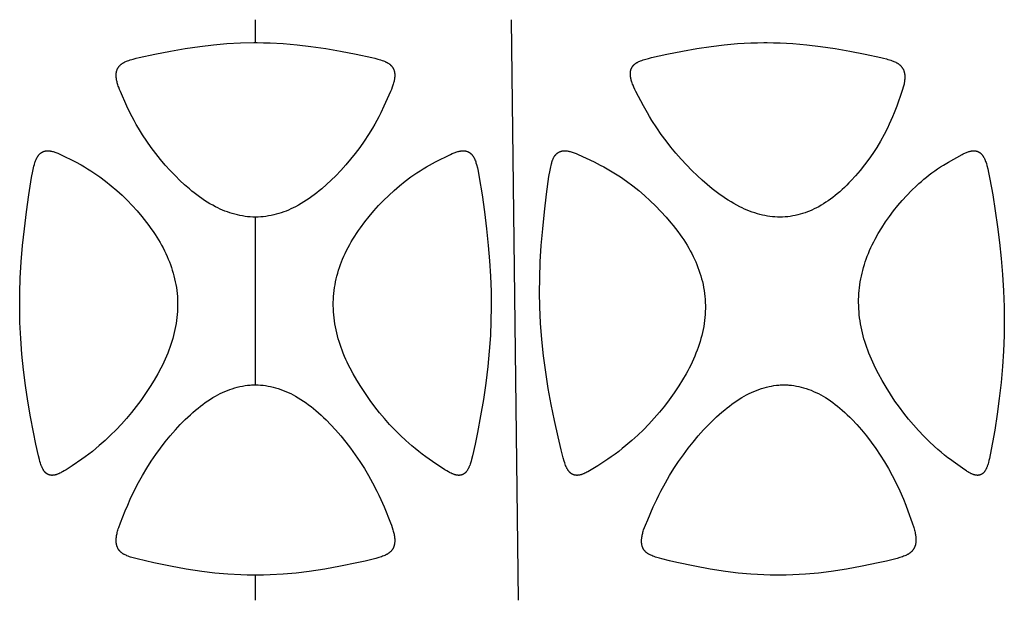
# Model space of a CAD drawing. Header units: millimetres. Extents: x 1250 to 1725, y 0 to 1655.
# Tile 233 of 256: x 1471 to 1542, y 1361 to 1402. Entities that reach past the tile are written whole.
import ezdxf

# ---------------------------------------------------------------- set-up
doc = ezdxf.new("R2010")
doc.units = ezdxf.units.MM
doc.header["$MEASUREMENT"] = 0
doc.layers.add('Crea2D$visibili$tangenti', color=7, linetype='Continuous', true_color=0x000000)

msp = doc.modelspace()

# ---------------------------------------------------------------- linework, layer by layer
at = {"layer": 'Crea2D$visibili$tangenti'}
for p, q in [((1487.599, 1400.771), (1487.599, 1402.427)), ((1506.047, 1402.427), (1506.554, 1360.548)), ((1487.599, 1376.091), (1487.599, 1388.185)), ((1487.599, 1360.548), (1487.599, 1362.358))]:
    msp.add_line(p, q, dxfattribs=at)
for points in [[(1487.599, 1388.185), (1487.41, 1388.19), (1487.222, 1388.201), (1487.034, 1388.218), (1486.847, 1388.24), (1486.661, 1388.269), (1486.475, 1388.303), (1486.291, 1388.343), (1486.108, 1388.389), (1485.928, 1388.439), (1485.75, 1388.496), (1485.573, 1388.557), (1485.398, 1388.624), (1485.224, 1388.695), (1485.053, 1388.771), (1484.883, 1388.85), (1484.716, 1388.934), (1484.514, 1389.041), (1484.315, 1389.154), (1484.119, 1389.272), (1483.926, 1389.394), (1483.736, 1389.521), (1483.549, 1389.653), (1483.365, 1389.789), (1483.184, 1389.928), (1483.005, 1390.071), (1482.829, 1390.218), (1482.484, 1390.52), (1482.148, 1390.833), (1481.822, 1391.155), (1481.449, 1391.542), (1481.089, 1391.94), (1480.74, 1392.348), (1480.404, 1392.766), (1480.071, 1393.211), (1479.751, 1393.667), (1479.445, 1394.132), (1479.154, 1394.606), (1478.998, 1394.874), (1478.847, 1395.145), (1478.702, 1395.418), (1478.562, 1395.695), (1478.327, 1396.193), (1477.857, 1397.24), (1477.791, 1397.398), (1477.73, 1397.558), (1477.701, 1397.639), (1477.674, 1397.72), (1477.649, 1397.802), (1477.625, 1397.884), (1477.609, 1397.946), (1477.594, 1398.008), (1477.581, 1398.07), (1477.57, 1398.133), (1477.56, 1398.196), (1477.553, 1398.259), (1477.55, 1398.291), (1477.548, 1398.322), (1477.546, 1398.354), (1477.545, 1398.386), (1477.545, 1398.416), (1477.545, 1398.446), (1477.546, 1398.476), (1477.548, 1398.506), (1477.55, 1398.536), (1477.553, 1398.566), (1477.557, 1398.596), (1477.561, 1398.626), (1477.567, 1398.656), (1477.573, 1398.685), (1477.58, 1398.715), (1477.588, 1398.744), (1477.597, 1398.772), (1477.606, 1398.801), (1477.617, 1398.829), (1477.623, 1398.843), (1477.629, 1398.857), (1477.641, 1398.882), (1477.653, 1398.907), (1477.667, 1398.932), (1477.681, 1398.956), (1477.696, 1398.98), (1477.712, 1399.004), (1477.729, 1399.027), (1477.746, 1399.049), (1477.764, 1399.071), (1477.783, 1399.093), (1477.802, 1399.113), (1477.822, 1399.134), (1477.842, 1399.154), (1477.863, 1399.173), (1477.884, 1399.191), (1477.906, 1399.209), (1477.932, 1399.229), (1477.958, 1399.248), (1477.984, 1399.267), (1478.011, 1399.284), (1478.038, 1399.301), (1478.066, 1399.317), (1478.094, 1399.333), (1478.123, 1399.348), (1478.152, 1399.363), (1478.181, 1399.377), (1478.24, 1399.404), (1478.3, 1399.429), (1478.36, 1399.453), (1478.463, 1399.491), (1478.566, 1399.526), (1478.671, 1399.558), (1478.776, 1399.589), (1478.987, 1399.645), (1479.199, 1399.697), (1480.331, 1399.948), (1481.47, 1400.168), (1482.53, 1400.35), (1483.594, 1400.504), (1484.563, 1400.617), (1485.534, 1400.7), (1486.508, 1400.752), (1487.483, 1400.771), (1487.599, 1400.771)], [(1487.599, 1400.771), (1487.715, 1400.771), (1488.186, 1400.766), (1488.657, 1400.753), (1489.598, 1400.704), (1490.604, 1400.62), (1491.607, 1400.504), (1492.671, 1400.349), (1493.731, 1400.168), (1494.871, 1399.948), (1496.004, 1399.696), (1496.216, 1399.644), (1496.426, 1399.588), (1496.531, 1399.557), (1496.635, 1399.525), (1496.738, 1399.49), (1496.841, 1399.452), (1496.901, 1399.428), (1496.961, 1399.403), (1497.02, 1399.376), (1497.049, 1399.362), (1497.078, 1399.347), (1497.106, 1399.332), (1497.134, 1399.316), (1497.162, 1399.3), (1497.189, 1399.283), (1497.216, 1399.266), (1497.242, 1399.247), (1497.268, 1399.228), (1497.294, 1399.208), (1497.315, 1399.19), (1497.337, 1399.172), (1497.357, 1399.152), (1497.378, 1399.133), (1497.397, 1399.112), (1497.416, 1399.092), (1497.435, 1399.07), (1497.453, 1399.048), (1497.47, 1399.026), (1497.487, 1399.003), (1497.503, 1398.979), (1497.518, 1398.956), (1497.532, 1398.931), (1497.546, 1398.907), (1497.558, 1398.881), (1497.57, 1398.856), (1497.576, 1398.842), (1497.582, 1398.828), (1497.592, 1398.8), (1497.602, 1398.772), (1497.611, 1398.743), (1497.619, 1398.714), (1497.626, 1398.685), (1497.632, 1398.655), (1497.637, 1398.626), (1497.642, 1398.596), (1497.645, 1398.566), (1497.648, 1398.536), (1497.651, 1398.506), (1497.652, 1398.476), (1497.653, 1398.446), (1497.654, 1398.416), (1497.653, 1398.386), (1497.652, 1398.353), (1497.651, 1398.32), (1497.648, 1398.288), (1497.645, 1398.255), (1497.641, 1398.222), (1497.637, 1398.19), (1497.627, 1398.125), (1497.615, 1398.06), (1497.601, 1397.996), (1497.586, 1397.932), (1497.569, 1397.868), (1497.546, 1397.788), (1497.521, 1397.709), (1497.495, 1397.631), (1497.467, 1397.553), (1497.407, 1397.398), (1497.343, 1397.244), (1496.875, 1396.2), (1496.64, 1395.702), (1496.5, 1395.424), (1496.354, 1395.151), (1496.203, 1394.88), (1496.047, 1394.611), (1495.757, 1394.138), (1495.452, 1393.673), (1495.133, 1393.218), (1494.799, 1392.773), (1494.465, 1392.356), (1494.119, 1391.95), (1493.76, 1391.554), (1493.39, 1391.169), (1493.064, 1390.846), (1492.728, 1390.532), (1492.383, 1390.229), (1492.207, 1390.082), (1492.028, 1389.939), (1491.847, 1389.799), (1491.663, 1389.663), (1491.476, 1389.531), (1491.286, 1389.403), (1491.093, 1389.28), (1490.897, 1389.162), (1490.698, 1389.049), (1490.496, 1388.941), (1490.328, 1388.856), (1490.157, 1388.776), (1489.985, 1388.7), (1489.811, 1388.628), (1489.635, 1388.561), (1489.457, 1388.499), (1489.278, 1388.442), (1489.097, 1388.39), (1488.913, 1388.344), (1488.728, 1388.304), (1488.542, 1388.269), (1488.355, 1388.241), (1488.167, 1388.218), (1487.978, 1388.201), (1487.789, 1388.19), (1487.599, 1388.185)], [(1487.599, 1362.358), (1487.483, 1362.358), (1487.012, 1362.363), (1486.541, 1362.377), (1485.6, 1362.432), (1484.662, 1362.516), (1483.728, 1362.629), (1482.597, 1362.803), (1481.47, 1363.008), (1480.265, 1363.251), (1479.665, 1363.385), (1479.068, 1363.53), (1478.876, 1363.58), (1478.686, 1363.634), (1478.591, 1363.663), (1478.498, 1363.695), (1478.405, 1363.729), (1478.313, 1363.766), (1478.255, 1363.792), (1478.197, 1363.819), (1478.14, 1363.848), (1478.112, 1363.863), (1478.085, 1363.878), (1478.057, 1363.895), (1478.031, 1363.911), (1478.004, 1363.929), (1477.978, 1363.947), (1477.953, 1363.966), (1477.928, 1363.985), (1477.904, 1364.005), (1477.88, 1364.026), (1477.859, 1364.045), (1477.839, 1364.065), (1477.819, 1364.086), (1477.8, 1364.107), (1477.781, 1364.129), (1477.763, 1364.151), (1477.746, 1364.174), (1477.729, 1364.197), (1477.713, 1364.221), (1477.698, 1364.245), (1477.684, 1364.269), (1477.67, 1364.294), (1477.656, 1364.32), (1477.644, 1364.346), (1477.633, 1364.372), (1477.622, 1364.398), (1477.611, 1364.427), (1477.601, 1364.457), (1477.592, 1364.487), (1477.584, 1364.517), (1477.577, 1364.547), (1477.57, 1364.578), (1477.565, 1364.609), (1477.56, 1364.64), (1477.556, 1364.671), (1477.552, 1364.702), (1477.55, 1364.733), (1477.548, 1364.764), (1477.546, 1364.796), (1477.545, 1364.827), (1477.545, 1364.889), (1477.549, 1364.958), (1477.555, 1365.027), (1477.562, 1365.096), (1477.571, 1365.165), (1477.581, 1365.234), (1477.594, 1365.302), (1477.608, 1365.37), (1477.623, 1365.438), (1477.647, 1365.528), (1477.673, 1365.617), (1477.701, 1365.706), (1477.731, 1365.794), (1477.862, 1366.142), (1478.201, 1366.996), (1478.379, 1367.42), (1478.564, 1367.84), (1478.849, 1368.445), (1479.155, 1369.039), (1479.444, 1369.559), (1479.749, 1370.071), (1480.069, 1370.572), (1480.405, 1371.064), (1480.74, 1371.525), (1481.088, 1371.975), (1481.45, 1372.416), (1481.825, 1372.845), (1482.172, 1373.219), (1482.529, 1373.583), (1482.713, 1373.76), (1482.9, 1373.934), (1483.09, 1374.104), (1483.283, 1374.27), (1483.453, 1374.409), (1483.625, 1374.546), (1483.8, 1374.678), (1483.977, 1374.807), (1484.158, 1374.931), (1484.342, 1375.051), (1484.528, 1375.166), (1484.718, 1375.276), (1484.884, 1375.366), (1485.053, 1375.453), (1485.224, 1375.534), (1485.397, 1375.611), (1485.571, 1375.683), (1485.748, 1375.75), (1485.927, 1375.811), (1486.108, 1375.867), (1486.29, 1375.917), (1486.474, 1375.961), (1486.659, 1375.999), (1486.846, 1376.03), (1487.033, 1376.056), (1487.127, 1376.066), (1487.221, 1376.074), (1487.316, 1376.081), (1487.41, 1376.086), (1487.505, 1376.089), (1487.599, 1376.091)], [(1487.599, 1376.091), (1487.691, 1376.089), (1487.783, 1376.086), (1487.966, 1376.075), (1488.149, 1376.057), (1488.332, 1376.033), (1488.513, 1376.004), (1488.693, 1375.968), (1488.873, 1375.926), (1489.05, 1375.879), (1489.237, 1375.822), (1489.422, 1375.76), (1489.605, 1375.692), (1489.786, 1375.618), (1489.965, 1375.539), (1490.141, 1375.454), (1490.315, 1375.366), (1490.487, 1375.272), (1490.682, 1375.159), (1490.874, 1375.04), (1491.063, 1374.916), (1491.248, 1374.787), (1491.431, 1374.654), (1491.61, 1374.517), (1491.787, 1374.376), (1491.96, 1374.232), (1492.149, 1374.068), (1492.334, 1373.901), (1492.516, 1373.73), (1492.695, 1373.557), (1493.045, 1373.2), (1493.383, 1372.834), (1493.758, 1372.404), (1494.12, 1371.964), (1494.468, 1371.513), (1494.803, 1371.051), (1495.138, 1370.559), (1495.458, 1370.056), (1495.762, 1369.544), (1496.052, 1369.023), (1496.358, 1368.43), (1496.503, 1368.13), (1496.642, 1367.826), (1496.877, 1367.28), (1497.345, 1366.133), (1497.408, 1365.965), (1497.468, 1365.796), (1497.522, 1365.625), (1497.546, 1365.539), (1497.569, 1365.453), (1497.586, 1365.383), (1497.601, 1365.314), (1497.615, 1365.244), (1497.627, 1365.173), (1497.637, 1365.103), (1497.645, 1365.032), (1497.648, 1364.996), (1497.65, 1364.96), (1497.652, 1364.925), (1497.653, 1364.889), (1497.653, 1364.827), (1497.652, 1364.795), (1497.651, 1364.764), (1497.649, 1364.733), (1497.646, 1364.702), (1497.643, 1364.67), (1497.639, 1364.639), (1497.634, 1364.608), (1497.628, 1364.577), (1497.622, 1364.547), (1497.614, 1364.516), (1497.606, 1364.486), (1497.597, 1364.456), (1497.587, 1364.426), (1497.576, 1364.397), (1497.565, 1364.37), (1497.553, 1364.343), (1497.54, 1364.317), (1497.527, 1364.291), (1497.512, 1364.265), (1497.497, 1364.24), (1497.481, 1364.215), (1497.464, 1364.191), (1497.447, 1364.167), (1497.429, 1364.144), (1497.41, 1364.121), (1497.391, 1364.099), (1497.371, 1364.077), (1497.35, 1364.056), (1497.329, 1364.036), (1497.307, 1364.016), (1497.283, 1363.996), (1497.259, 1363.976), (1497.234, 1363.957), (1497.208, 1363.938), (1497.182, 1363.921), (1497.156, 1363.904), (1497.129, 1363.887), (1497.102, 1363.871), (1497.074, 1363.856), (1497.046, 1363.841), (1496.989, 1363.813), (1496.932, 1363.786), (1496.874, 1363.761), (1496.78, 1363.724), (1496.685, 1363.69), (1496.589, 1363.658), (1496.493, 1363.628), (1496.298, 1363.573), (1495.513, 1363.38), (1494.922, 1363.248), (1493.732, 1363.008), (1492.605, 1362.804), (1491.474, 1362.63), (1490.538, 1362.516), (1489.599, 1362.431), (1488.658, 1362.378), (1488.186, 1362.364), (1487.715, 1362.358), (1487.599, 1362.358)]]:
    msp.add_lwpolyline(points, dxfattribs=at)
for points in [[(1525.46, 1388.185), (1525.277, 1388.19), (1525.094, 1388.2), (1524.912, 1388.216), (1524.73, 1388.238), (1524.55, 1388.265), (1524.37, 1388.298), (1524.191, 1388.336), (1524.013, 1388.379), (1523.824, 1388.431), (1523.636, 1388.489), (1523.45, 1388.552), (1523.266, 1388.62), (1523.083, 1388.694), (1522.903, 1388.772), (1522.724, 1388.854), (1522.547, 1388.94), (1522.337, 1389.049), (1522.13, 1389.163), (1521.926, 1389.281), (1521.724, 1389.405), (1521.525, 1389.533), (1521.329, 1389.665), (1521.136, 1389.802), (1520.945, 1389.942), (1520.571, 1390.232), (1520.206, 1390.535), (1519.849, 1390.848), (1519.501, 1391.17), (1519.097, 1391.561), (1518.703, 1391.961), (1518.321, 1392.372), (1517.951, 1392.794), (1517.585, 1393.237), (1517.231, 1393.69), (1516.891, 1394.154), (1516.564, 1394.626), (1516.217, 1395.161), (1516.05, 1395.433), (1515.889, 1395.708), (1515.615, 1396.205), (1515.063, 1397.247), (1514.987, 1397.399), (1514.916, 1397.553), (1514.881, 1397.631), (1514.849, 1397.71), (1514.818, 1397.789), (1514.788, 1397.869), (1514.766, 1397.932), (1514.746, 1397.995), (1514.727, 1398.059), (1514.71, 1398.124), (1514.694, 1398.189), (1514.681, 1398.254), (1514.676, 1398.287), (1514.671, 1398.32), (1514.666, 1398.353), (1514.662, 1398.386), (1514.66, 1398.415), (1514.658, 1398.445), (1514.657, 1398.474), (1514.656, 1398.504), (1514.656, 1398.534), (1514.656, 1398.564), (1514.658, 1398.594), (1514.66, 1398.623), (1514.662, 1398.653), (1514.666, 1398.683), (1514.671, 1398.712), (1514.676, 1398.741), (1514.683, 1398.77), (1514.686, 1398.785), (1514.69, 1398.799), (1514.694, 1398.813), (1514.699, 1398.827), (1514.703, 1398.841), (1514.708, 1398.855), (1514.713, 1398.868), (1514.718, 1398.881), (1514.723, 1398.893), (1514.729, 1398.906), (1514.734, 1398.918), (1514.74, 1398.931), (1514.753, 1398.955), (1514.766, 1398.979), (1514.78, 1399.002), (1514.795, 1399.025), (1514.81, 1399.048), (1514.827, 1399.07), (1514.844, 1399.091), (1514.861, 1399.112), (1514.879, 1399.133), (1514.898, 1399.153), (1514.918, 1399.172), (1514.937, 1399.191), (1514.958, 1399.209), (1514.982, 1399.229), (1515.006, 1399.248), (1515.031, 1399.267), (1515.057, 1399.284), (1515.083, 1399.301), (1515.109, 1399.318), (1515.136, 1399.333), (1515.163, 1399.349), (1515.191, 1399.363), (1515.219, 1399.377), (1515.276, 1399.404), (1515.333, 1399.429), (1515.391, 1399.453), (1515.487, 1399.489), (1515.584, 1399.523), (1515.681, 1399.555), (1515.779, 1399.584), (1515.977, 1399.639), (1516.175, 1399.689), (1517.294, 1399.945), (1518.421, 1400.168), (1519.454, 1400.349), (1520.491, 1400.504), (1521.439, 1400.617), (1522.391, 1400.7), (1523.346, 1400.752), (1523.823, 1400.765), (1524.301, 1400.771), (1524.415, 1400.771), (1524.529, 1400.771), (1524.995, 1400.766), (1525.46, 1400.753), (1526.389, 1400.704), (1527.388, 1400.62), (1528.383, 1400.504), (1529.442, 1400.349), (1530.498, 1400.168), (1531.615, 1399.951), (1532.725, 1399.704), (1532.936, 1399.652), (1533.146, 1399.597), (1533.251, 1399.567), (1533.355, 1399.535), (1533.458, 1399.5), (1533.561, 1399.464), (1533.624, 1399.44), (1533.686, 1399.414), (1533.748, 1399.387), (1533.809, 1399.358), (1533.839, 1399.343), (1533.868, 1399.327), (1533.898, 1399.311), (1533.927, 1399.294), (1533.955, 1399.276), (1533.983, 1399.257), (1534.011, 1399.238), (1534.038, 1399.218), (1534.061, 1399.2), (1534.085, 1399.181), (1534.107, 1399.161), (1534.13, 1399.141), (1534.151, 1399.12), (1534.173, 1399.099), (1534.193, 1399.077), (1534.213, 1399.054), (1534.233, 1399.031), (1534.251, 1399.008), (1534.269, 1398.984), (1534.286, 1398.959), (1534.303, 1398.934), (1534.318, 1398.908), (1534.333, 1398.882), (1534.347, 1398.856), (1534.361, 1398.828), (1534.373, 1398.801), (1534.385, 1398.773), (1534.395, 1398.744), (1534.405, 1398.715), (1534.414, 1398.686), (1534.423, 1398.657), (1534.43, 1398.627), (1534.437, 1398.597), (1534.443, 1398.567), (1534.448, 1398.537), (1534.453, 1398.507), (1534.457, 1398.477), (1534.46, 1398.447), (1534.463, 1398.416), (1534.465, 1398.386), (1534.467, 1398.321), (1534.467, 1398.256), (1534.465, 1398.191), (1534.46, 1398.126), (1534.454, 1398.061), (1534.446, 1397.996), (1534.437, 1397.932), (1534.426, 1397.868), (1534.41, 1397.789), (1534.392, 1397.71), (1534.372, 1397.632), (1534.351, 1397.554), (1534.304, 1397.399), (1534.255, 1397.245), (1533.886, 1396.2), (1533.699, 1395.702), (1533.587, 1395.425), (1533.468, 1395.151), (1533.343, 1394.88), (1533.213, 1394.611), (1532.97, 1394.139), (1532.712, 1393.675), (1532.439, 1393.219), (1532.297, 1392.995), (1532.151, 1392.774), (1531.86, 1392.357), (1531.556, 1391.95), (1531.238, 1391.554), (1530.907, 1391.167), (1530.596, 1390.825), (1530.436, 1390.658), (1530.274, 1390.494), (1530.108, 1390.333), (1529.939, 1390.175), (1529.767, 1390.02), (1529.592, 1389.87), (1529.434, 1389.74), (1529.273, 1389.613), (1529.11, 1389.49), (1528.943, 1389.371), (1528.774, 1389.256), (1528.602, 1389.146), (1528.427, 1389.04), (1528.249, 1388.939), (1528.09, 1388.855), (1527.929, 1388.774), (1527.765, 1388.699), (1527.599, 1388.627), (1527.432, 1388.561), (1527.263, 1388.499), (1527.091, 1388.443), (1526.919, 1388.392), (1526.74, 1388.345), (1526.56, 1388.304), (1526.379, 1388.269), (1526.196, 1388.24), (1526.013, 1388.217), (1525.829, 1388.2), (1525.645, 1388.189)], [(1470.582, 1381.723), (1470.592, 1382.754), (1470.628, 1383.784), (1470.696, 1384.962), (1470.793, 1386.139), (1470.92, 1387.35), (1471.07, 1388.559), (1471.242, 1389.802), (1471.443, 1391.04), (1471.533, 1391.511), (1471.585, 1391.746), (1471.614, 1391.862), (1471.644, 1391.978), (1471.684, 1392.117), (1471.706, 1392.185), (1471.73, 1392.252), (1471.743, 1392.286), (1471.756, 1392.319), (1471.77, 1392.352), (1471.785, 1392.385), (1471.8, 1392.417), (1471.816, 1392.449), (1471.833, 1392.481), (1471.85, 1392.512), (1471.865, 1392.537), (1471.881, 1392.561), (1471.897, 1392.586), (1471.913, 1392.61), (1471.93, 1392.633), (1471.948, 1392.656), (1471.966, 1392.678), (1471.985, 1392.7), (1472.005, 1392.722), (1472.025, 1392.742), (1472.046, 1392.762), (1472.067, 1392.781), (1472.078, 1392.791), (1472.089, 1392.8), (1472.101, 1392.809), (1472.112, 1392.817), (1472.124, 1392.826), (1472.136, 1392.834), (1472.148, 1392.842), (1472.16, 1392.85), (1472.171, 1392.857), (1472.183, 1392.864), (1472.195, 1392.87), (1472.206, 1392.877), (1472.218, 1392.883), (1472.231, 1392.889), (1472.255, 1392.9), (1472.28, 1392.911), (1472.306, 1392.921), (1472.331, 1392.93), (1472.357, 1392.938), (1472.383, 1392.945), (1472.41, 1392.951), (1472.436, 1392.957), (1472.463, 1392.961), (1472.49, 1392.965), (1472.516, 1392.968), (1472.543, 1392.97), (1472.57, 1392.971), (1472.597, 1392.972), (1472.623, 1392.972), (1472.65, 1392.972), (1472.677, 1392.97), (1472.703, 1392.969), (1472.73, 1392.966), (1472.756, 1392.963), (1472.783, 1392.96), (1472.809, 1392.956), (1472.835, 1392.952), (1472.888, 1392.941), (1472.94, 1392.93), (1472.991, 1392.916), (1473.059, 1392.897), (1473.126, 1392.876), (1473.192, 1392.853), (1473.258, 1392.828), (1473.324, 1392.802), (1473.388, 1392.774), (1473.517, 1392.716), (1474.604, 1392.167), (1475.018, 1391.949), (1475.253, 1391.816), (1475.485, 1391.678), (1475.713, 1391.535), (1475.939, 1391.388), (1476.155, 1391.241), (1476.368, 1391.091), (1476.785, 1390.78), (1477.191, 1390.454), (1477.586, 1390.115), (1477.97, 1389.764), (1478.342, 1389.4), (1478.702, 1389.024), (1479.052, 1388.637), (1479.4, 1388.227), (1479.735, 1387.805), (1479.896, 1387.59), (1480.054, 1387.372), (1480.208, 1387.151), (1480.357, 1386.927), (1480.597, 1386.547), (1480.711, 1386.354), (1480.822, 1386.159), (1480.929, 1385.961), (1481.032, 1385.762), (1481.13, 1385.56), (1481.223, 1385.356), (1481.308, 1385.159), (1481.387, 1384.961), (1481.463, 1384.761), (1481.533, 1384.559), (1481.599, 1384.356), (1481.66, 1384.151), (1481.716, 1383.944), (1481.767, 1383.737), (1481.812, 1383.528), (1481.853, 1383.318), (1481.888, 1383.107), (1481.917, 1382.896), (1481.941, 1382.684), (1481.96, 1382.471), (1481.973, 1382.257), (1481.98, 1382.044), (1481.98, 1382.023), (1481.981, 1381.807), (1481.977, 1381.591), (1481.967, 1381.376), (1481.951, 1381.16), (1481.93, 1380.945), (1481.903, 1380.731), (1481.872, 1380.518), (1481.835, 1380.305), (1481.791, 1380.085), (1481.742, 1379.867), (1481.688, 1379.65), (1481.629, 1379.434), (1481.566, 1379.219), (1481.498, 1379.006), (1481.425, 1378.794), (1481.348, 1378.584), (1481.263, 1378.365), (1481.174, 1378.148), (1481.08, 1377.933), (1480.983, 1377.72), (1480.881, 1377.508), (1480.776, 1377.298), (1480.554, 1376.885), (1480.286, 1376.423), (1480.004, 1375.97), (1479.67, 1375.462), (1479.322, 1374.964), (1478.991, 1374.519), (1478.647, 1374.085), (1478.29, 1373.66), (1477.921, 1373.247), (1477.54, 1372.844), (1477.147, 1372.453), (1476.743, 1372.073), (1476.328, 1371.706), (1476.08, 1371.497), (1475.828, 1371.292), (1475.572, 1371.093), (1475.312, 1370.899), (1475.068, 1370.726), (1474.363, 1370.258), (1473.927, 1369.97), (1473.801, 1369.891), (1473.673, 1369.815), (1473.608, 1369.779), (1473.542, 1369.745), (1473.475, 1369.712), (1473.407, 1369.682), (1473.358, 1369.662), (1473.309, 1369.643), (1473.26, 1369.625), (1473.235, 1369.617), (1473.21, 1369.609), (1473.184, 1369.602), (1473.159, 1369.596), (1473.133, 1369.59), (1473.108, 1369.584), (1473.082, 1369.579), (1473.056, 1369.575), (1473.03, 1369.571), (1473.004, 1369.568), (1472.989, 1369.566), (1472.974, 1369.564), (1472.96, 1369.563), (1472.945, 1369.562), (1472.93, 1369.562), (1472.915, 1369.562), (1472.9, 1369.562), (1472.885, 1369.563), (1472.87, 1369.564), (1472.855, 1369.565), (1472.84, 1369.566), (1472.825, 1369.568), (1472.81, 1369.571), (1472.795, 1369.573), (1472.78, 1369.576), (1472.766, 1369.579), (1472.751, 1369.583), (1472.736, 1369.587), (1472.722, 1369.591), (1472.708, 1369.596), (1472.693, 1369.601), (1472.679, 1369.606), (1472.665, 1369.611), (1472.651, 1369.617), (1472.637, 1369.623), (1472.624, 1369.629), (1472.61, 1369.636), (1472.597, 1369.643), (1472.584, 1369.65), (1472.571, 1369.658), (1472.558, 1369.665), (1472.546, 1369.673), (1472.532, 1369.683), (1472.518, 1369.693), (1472.504, 1369.703), (1472.491, 1369.713), (1472.478, 1369.724), (1472.465, 1369.735), (1472.453, 1369.747), (1472.441, 1369.759), (1472.429, 1369.771), (1472.417, 1369.783), (1472.405, 1369.795), (1472.394, 1369.808), (1472.383, 1369.821), (1472.372, 1369.834), (1472.362, 1369.848), (1472.351, 1369.861), (1472.331, 1369.889), (1472.312, 1369.918), (1472.294, 1369.947), (1472.276, 1369.977), (1472.259, 1370.007), (1472.243, 1370.037), (1472.227, 1370.068), (1472.212, 1370.099), (1472.194, 1370.141), (1472.176, 1370.182), (1472.159, 1370.224), (1472.143, 1370.266), (1472.113, 1370.35), (1472.085, 1370.435), (1472.045, 1370.57), (1472.007, 1370.705), (1471.938, 1370.978), (1471.746, 1371.82), (1471.572, 1372.666), (1471.361, 1373.787), (1471.171, 1374.911), (1471.003, 1376.04), (1470.86, 1377.172), (1470.744, 1378.306), (1470.657, 1379.443), (1470.603, 1380.582)], [(1493.218, 1382.023), (1493.219, 1382.044), (1493.225, 1382.256), (1493.238, 1382.468), (1493.256, 1382.68), (1493.28, 1382.89), (1493.309, 1383.1), (1493.344, 1383.309), (1493.384, 1383.518), (1493.429, 1383.725), (1493.481, 1383.935), (1493.537, 1384.143), (1493.598, 1384.35), (1493.665, 1384.556), (1493.736, 1384.76), (1493.812, 1384.962), (1493.892, 1385.163), (1493.977, 1385.361), (1494.076, 1385.575), (1494.179, 1385.786), (1494.287, 1385.995), (1494.4, 1386.201), (1494.517, 1386.405), (1494.638, 1386.607), (1494.763, 1386.806), (1494.891, 1387.003), (1495.035, 1387.216), (1495.183, 1387.426), (1495.49, 1387.839), (1495.81, 1388.241), (1496.143, 1388.633), (1496.491, 1389.019), (1496.851, 1389.394), (1497.223, 1389.758), (1497.605, 1390.109), (1498, 1390.448), (1498.405, 1390.773), (1498.821, 1391.084), (1499.034, 1391.234), (1499.249, 1391.381), (1499.475, 1391.529), (1499.704, 1391.672), (1499.936, 1391.811), (1500.171, 1391.944), (1500.586, 1392.164), (1501.677, 1392.713), (1501.805, 1392.772), (1501.87, 1392.8), (1501.936, 1392.826), (1502.002, 1392.851), (1502.068, 1392.874), (1502.135, 1392.896), (1502.203, 1392.915), (1502.255, 1392.929), (1502.308, 1392.941), (1502.361, 1392.951), (1502.387, 1392.955), (1502.414, 1392.959), (1502.44, 1392.963), (1502.467, 1392.966), (1502.494, 1392.968), (1502.521, 1392.97), (1502.548, 1392.971), (1502.575, 1392.972), (1502.602, 1392.972), (1502.629, 1392.971), (1502.655, 1392.97), (1502.682, 1392.968), (1502.709, 1392.965), (1502.735, 1392.961), (1502.762, 1392.957), (1502.789, 1392.951), (1502.815, 1392.945), (1502.841, 1392.938), (1502.867, 1392.93), (1502.893, 1392.921), (1502.918, 1392.911), (1502.943, 1392.9), (1502.968, 1392.889), (1502.98, 1392.883), (1502.992, 1392.877), (1503.004, 1392.87), (1503.016, 1392.864), (1503.027, 1392.857), (1503.039, 1392.85), (1503.051, 1392.842), (1503.063, 1392.834), (1503.075, 1392.826), (1503.086, 1392.817), (1503.098, 1392.808), (1503.109, 1392.799), (1503.12, 1392.79), (1503.131, 1392.781), (1503.153, 1392.762), (1503.174, 1392.742), (1503.194, 1392.721), (1503.214, 1392.7), (1503.233, 1392.678), (1503.251, 1392.655), (1503.269, 1392.632), (1503.286, 1392.609), (1503.303, 1392.585), (1503.319, 1392.56), (1503.334, 1392.535), (1503.349, 1392.51), (1503.366, 1392.479), (1503.383, 1392.447), (1503.399, 1392.415), (1503.415, 1392.382), (1503.429, 1392.35), (1503.443, 1392.316), (1503.469, 1392.249), (1503.493, 1392.181), (1503.515, 1392.113), (1503.556, 1391.974), (1503.615, 1391.741), (1503.666, 1391.507), (1503.756, 1391.036), (1503.957, 1389.799), (1504.129, 1388.557), (1504.278, 1387.348), (1504.405, 1386.137), (1504.497, 1385.035), (1504.564, 1383.932), (1504.604, 1382.828), (1504.616, 1381.723), (1504.599, 1380.68), (1504.552, 1379.638), (1504.473, 1378.521), (1504.366, 1377.407), (1504.22, 1376.215), (1504.046, 1375.027), (1503.847, 1373.843), (1503.625, 1372.662), (1503.452, 1371.816), (1503.259, 1370.973), (1503.192, 1370.709), (1503.156, 1370.579), (1503.118, 1370.449), (1503.09, 1370.364), (1503.06, 1370.279), (1503.045, 1370.237), (1503.028, 1370.196), (1503.011, 1370.154), (1502.992, 1370.113), (1502.977, 1370.081), (1502.962, 1370.05), (1502.946, 1370.019), (1502.929, 1369.988), (1502.911, 1369.958), (1502.893, 1369.928), (1502.874, 1369.899), (1502.854, 1369.87), (1502.833, 1369.843), (1502.822, 1369.829), (1502.811, 1369.816), (1502.8, 1369.803), (1502.788, 1369.79), (1502.777, 1369.778), (1502.765, 1369.765), (1502.752, 1369.753), (1502.74, 1369.742), (1502.727, 1369.73), (1502.714, 1369.719), (1502.701, 1369.708), (1502.687, 1369.698), (1502.673, 1369.688), (1502.659, 1369.678), (1502.647, 1369.67), (1502.634, 1369.662), (1502.621, 1369.654), (1502.607, 1369.646), (1502.594, 1369.639), (1502.58, 1369.632), (1502.567, 1369.626), (1502.553, 1369.619), (1502.539, 1369.613), (1502.524, 1369.608), (1502.51, 1369.602), (1502.496, 1369.597), (1502.481, 1369.593), (1502.466, 1369.588), (1502.451, 1369.584), (1502.437, 1369.58), (1502.422, 1369.577), (1502.407, 1369.574), (1502.392, 1369.571), (1502.376, 1369.569), (1502.361, 1369.567), (1502.346, 1369.565), (1502.331, 1369.564), (1502.316, 1369.563), (1502.3, 1369.562), (1502.285, 1369.562), (1502.27, 1369.562), (1502.255, 1369.562), (1502.24, 1369.563), (1502.224, 1369.564), (1502.209, 1369.566), (1502.194, 1369.568), (1502.168, 1369.571), (1502.143, 1369.575), (1502.117, 1369.579), (1502.091, 1369.584), (1502.066, 1369.589), (1502.041, 1369.595), (1502.015, 1369.602), (1501.99, 1369.609), (1501.965, 1369.616), (1501.941, 1369.624), (1501.891, 1369.642), (1501.843, 1369.66), (1501.794, 1369.68), (1501.727, 1369.711), (1501.66, 1369.743), (1501.594, 1369.778), (1501.529, 1369.813), (1501.401, 1369.889), (1501.275, 1369.968), (1500.384, 1370.554), (1500.137, 1370.722), (1499.894, 1370.894), (1499.634, 1371.087), (1499.379, 1371.286), (1499.127, 1371.489), (1498.88, 1371.698), (1498.464, 1372.065), (1498.059, 1372.445), (1497.665, 1372.837), (1497.284, 1373.24), (1496.914, 1373.654), (1496.556, 1374.079), (1496.212, 1374.514), (1495.88, 1374.959), (1495.531, 1375.457), (1495.197, 1375.965), (1494.917, 1376.417), (1494.649, 1376.876), (1494.427, 1377.291), (1494.321, 1377.502), (1494.218, 1377.714), (1494.12, 1377.928), (1494.026, 1378.144), (1493.936, 1378.362), (1493.851, 1378.581), (1493.775, 1378.788), (1493.704, 1378.996), (1493.637, 1379.206), (1493.574, 1379.417), (1493.516, 1379.629), (1493.462, 1379.843), (1493.414, 1380.057), (1493.37, 1380.273), (1493.332, 1380.489), (1493.298, 1380.707), (1493.271, 1380.925), (1493.248, 1381.143), (1493.232, 1381.363), (1493.221, 1381.582), (1493.217, 1381.802)], [(1508.12, 1381.723), (1508.105, 1382.754), (1508.117, 1383.784), (1508.158, 1384.962), (1508.229, 1386.139), (1508.331, 1387.35), (1508.454, 1388.56), (1508.602, 1389.839), (1508.78, 1391.113), (1508.858, 1391.575), (1508.906, 1391.805), (1508.932, 1391.919), (1508.961, 1392.033), (1508.979, 1392.097), (1508.998, 1392.161), (1509.018, 1392.225), (1509.04, 1392.288), (1509.052, 1392.319), (1509.065, 1392.35), (1509.078, 1392.381), (1509.091, 1392.411), (1509.106, 1392.441), (1509.121, 1392.471), (1509.137, 1392.5), (1509.153, 1392.529), (1509.168, 1392.553), (1509.183, 1392.576), (1509.199, 1392.599), (1509.215, 1392.622), (1509.232, 1392.644), (1509.249, 1392.666), (1509.267, 1392.688), (1509.286, 1392.708), (1509.305, 1392.729), (1509.325, 1392.748), (1509.345, 1392.767), (1509.366, 1392.785), (1509.388, 1392.803), (1509.399, 1392.811), (1509.41, 1392.819), (1509.421, 1392.827), (1509.433, 1392.835), (1509.444, 1392.843), (1509.456, 1392.85), (1509.468, 1392.857), (1509.48, 1392.864), (1509.492, 1392.871), (1509.505, 1392.877), (1509.517, 1392.884), (1509.53, 1392.89), (1509.542, 1392.895), (1509.555, 1392.901), (1509.581, 1392.912), (1509.607, 1392.921), (1509.634, 1392.93), (1509.661, 1392.938), (1509.688, 1392.945), (1509.715, 1392.951), (1509.742, 1392.957), (1509.77, 1392.961), (1509.797, 1392.965), (1509.825, 1392.968), (1509.853, 1392.97), (1509.88, 1392.971), (1509.908, 1392.972), (1509.936, 1392.972), (1509.964, 1392.972), (1509.993, 1392.97), (1510.02, 1392.969), (1510.048, 1392.966), (1510.076, 1392.963), (1510.104, 1392.96), (1510.16, 1392.951), (1510.215, 1392.941), (1510.27, 1392.929), (1510.324, 1392.916), (1510.396, 1392.897), (1510.467, 1392.875), (1510.538, 1392.852), (1510.608, 1392.827), (1510.678, 1392.801), (1510.747, 1392.773), (1510.884, 1392.714), (1512.046, 1392.166), (1512.488, 1391.946), (1512.739, 1391.814), (1512.987, 1391.675), (1513.233, 1391.532), (1513.475, 1391.384), (1513.938, 1391.085), (1514.39, 1390.771), (1514.831, 1390.443), (1515.261, 1390.099), (1515.679, 1389.743), (1516.087, 1389.373), (1516.482, 1388.991), (1516.866, 1388.596), (1517.233, 1388.195), (1517.588, 1387.782), (1517.759, 1387.571), (1517.927, 1387.357), (1518.091, 1387.14), (1518.251, 1386.92), (1518.383, 1386.732), (1518.511, 1386.542), (1518.635, 1386.349), (1518.756, 1386.155), (1518.873, 1385.957), (1518.985, 1385.758), (1519.093, 1385.555), (1519.196, 1385.351), (1519.289, 1385.156), (1519.376, 1384.96), (1519.459, 1384.761), (1519.538, 1384.56), (1519.611, 1384.358), (1519.68, 1384.154), (1519.743, 1383.948), (1519.801, 1383.741), (1519.854, 1383.533), (1519.901, 1383.323), (1519.943, 1383.112), (1519.979, 1382.9), (1520.01, 1382.687), (1520.034, 1382.473), (1520.053, 1382.259), (1520.065, 1382.044), (1520.066, 1382.023), (1520.072, 1381.807), (1520.072, 1381.592), (1520.066, 1381.376), (1520.055, 1381.161), (1520.038, 1380.946), (1520.015, 1380.732), (1519.986, 1380.518), (1519.952, 1380.305), (1519.911, 1380.085), (1519.865, 1379.867), (1519.813, 1379.65), (1519.756, 1379.434), (1519.694, 1379.219), (1519.627, 1379.006), (1519.556, 1378.794), (1519.48, 1378.584), (1519.395, 1378.365), (1519.306, 1378.148), (1519.212, 1377.932), (1519.114, 1377.719), (1519.012, 1377.507), (1518.906, 1377.298), (1518.796, 1377.09), (1518.682, 1376.885), (1518.423, 1376.445), (1518.15, 1376.013), (1517.81, 1375.504), (1517.455, 1375.005), (1517.11, 1374.552), (1516.752, 1374.11), (1516.38, 1373.68), (1515.995, 1373.26), (1515.597, 1372.853), (1515.188, 1372.458), (1514.767, 1372.075), (1514.334, 1371.706), (1514.077, 1371.496), (1513.816, 1371.292), (1513.551, 1371.093), (1513.282, 1370.899), (1513.029, 1370.726), (1512.299, 1370.258), (1511.716, 1369.89), (1511.584, 1369.815), (1511.516, 1369.779), (1511.448, 1369.745), (1511.379, 1369.712), (1511.309, 1369.682), (1511.258, 1369.662), (1511.207, 1369.643), (1511.156, 1369.625), (1511.13, 1369.617), (1511.104, 1369.609), (1511.078, 1369.602), (1511.051, 1369.596), (1511.025, 1369.59), (1510.998, 1369.584), (1510.972, 1369.579), (1510.945, 1369.575), (1510.918, 1369.571), (1510.891, 1369.568), (1510.876, 1369.566), (1510.861, 1369.565), (1510.846, 1369.564), (1510.831, 1369.563), (1510.816, 1369.562), (1510.801, 1369.562), (1510.785, 1369.562), (1510.77, 1369.563), (1510.755, 1369.564), (1510.74, 1369.565), (1510.725, 1369.566), (1510.71, 1369.568), (1510.695, 1369.57), (1510.68, 1369.572), (1510.665, 1369.575), (1510.65, 1369.578), (1510.635, 1369.581), (1510.62, 1369.585), (1510.605, 1369.589), (1510.591, 1369.593), (1510.576, 1369.598), (1510.562, 1369.603), (1510.547, 1369.608), (1510.533, 1369.613), (1510.519, 1369.619), (1510.505, 1369.625), (1510.491, 1369.631), (1510.478, 1369.638), (1510.464, 1369.645), (1510.451, 1369.652), (1510.438, 1369.659), (1510.425, 1369.667), (1510.411, 1369.675), (1510.397, 1369.684), (1510.384, 1369.694), (1510.371, 1369.703), (1510.358, 1369.713), (1510.345, 1369.723), (1510.333, 1369.734), (1510.32, 1369.745), (1510.308, 1369.756), (1510.296, 1369.767), (1510.285, 1369.778), (1510.273, 1369.79), (1510.262, 1369.802), (1510.251, 1369.814), (1510.229, 1369.839), (1510.208, 1369.865), (1510.188, 1369.891), (1510.169, 1369.918), (1510.151, 1369.946), (1510.133, 1369.974), (1510.116, 1370.002), (1510.099, 1370.031), (1510.084, 1370.06), (1510.065, 1370.096), (1510.048, 1370.133), (1510.031, 1370.17), (1510.015, 1370.207), (1509.985, 1370.281), (1509.957, 1370.357), (1509.918, 1370.471), (1509.88, 1370.587), (1509.811, 1370.82), (1509.659, 1371.407), (1509.437, 1372.35), (1509.182, 1373.507), (1508.948, 1374.669), (1508.736, 1375.835), (1508.549, 1377.005), (1508.392, 1378.18), (1508.265, 1379.358), (1508.174, 1380.539)], [(1541.638, 1381.723), (1541.648, 1380.68), (1541.631, 1379.638), (1541.587, 1378.522), (1541.515, 1377.407), (1541.413, 1376.256), (1541.284, 1375.108), (1541.131, 1373.962), (1540.956, 1372.82), (1540.804, 1371.934), (1540.632, 1371.051), (1540.57, 1370.768), (1540.536, 1370.627), (1540.5, 1370.488), (1540.475, 1370.398), (1540.447, 1370.308), (1540.417, 1370.219), (1540.401, 1370.175), (1540.383, 1370.131), (1540.37, 1370.098), (1540.356, 1370.066), (1540.341, 1370.034), (1540.326, 1370.002), (1540.31, 1369.971), (1540.293, 1369.94), (1540.275, 1369.91), (1540.256, 1369.88), (1540.246, 1369.866), (1540.237, 1369.851), (1540.226, 1369.837), (1540.216, 1369.823), (1540.205, 1369.81), (1540.194, 1369.796), (1540.183, 1369.783), (1540.172, 1369.77), (1540.16, 1369.758), (1540.148, 1369.746), (1540.136, 1369.734), (1540.123, 1369.722), (1540.11, 1369.711), (1540.097, 1369.7), (1540.083, 1369.689), (1540.069, 1369.679), (1540.058, 1369.67), (1540.046, 1369.662), (1540.034, 1369.655), (1540.022, 1369.647), (1540.01, 1369.64), (1539.997, 1369.633), (1539.984, 1369.627), (1539.971, 1369.621), (1539.958, 1369.615), (1539.945, 1369.609), (1539.932, 1369.603), (1539.919, 1369.598), (1539.905, 1369.593), (1539.892, 1369.589), (1539.878, 1369.585), (1539.864, 1369.581), (1539.85, 1369.577), (1539.836, 1369.574), (1539.822, 1369.571), (1539.808, 1369.569), (1539.794, 1369.567), (1539.78, 1369.565), (1539.766, 1369.563), (1539.751, 1369.562), (1539.737, 1369.562), (1539.723, 1369.561), (1539.709, 1369.562), (1539.694, 1369.562), (1539.68, 1369.563), (1539.666, 1369.564), (1539.652, 1369.566), (1539.638, 1369.568), (1539.614, 1369.571), (1539.589, 1369.575), (1539.565, 1369.579), (1539.541, 1369.584), (1539.517, 1369.589), (1539.494, 1369.595), (1539.47, 1369.602), (1539.447, 1369.609), (1539.424, 1369.617), (1539.4, 1369.625), (1539.355, 1369.642), (1539.309, 1369.661), (1539.265, 1369.681), (1539.204, 1369.71), (1539.144, 1369.741), (1539.085, 1369.774), (1539.026, 1369.808), (1538.969, 1369.843), (1538.911, 1369.879), (1538.799, 1369.954), (1537.947, 1370.554), (1537.755, 1370.693), (1537.565, 1370.836), (1537.321, 1371.028), (1537.081, 1371.225), (1536.845, 1371.427), (1536.614, 1371.633), (1536.215, 1372.006), (1535.828, 1372.391), (1535.453, 1372.787), (1535.09, 1373.194), (1534.738, 1373.611), (1534.399, 1374.039), (1534.072, 1374.475), (1533.757, 1374.921), (1533.427, 1375.418), (1533.11, 1375.924), (1532.83, 1376.396), (1532.563, 1376.877), (1532.349, 1377.293), (1532.148, 1377.716), (1532.053, 1377.93), (1531.962, 1378.146), (1531.875, 1378.363), (1531.792, 1378.582), (1531.718, 1378.79), (1531.648, 1378.998), (1531.581, 1379.208), (1531.519, 1379.419), (1531.461, 1379.632), (1531.407, 1379.845), (1531.357, 1380.059), (1531.312, 1380.275), (1531.272, 1380.491), (1531.237, 1380.708), (1531.206, 1380.926), (1531.181, 1381.144), (1531.161, 1381.363), (1531.146, 1381.583), (1531.137, 1381.803), (1531.133, 1382.023), (1531.133, 1382.044), (1531.134, 1382.255), (1531.141, 1382.467), (1531.153, 1382.678), (1531.17, 1382.888), (1531.192, 1383.098), (1531.219, 1383.308), (1531.251, 1383.517), (1531.288, 1383.725), (1531.33, 1383.933), (1531.377, 1384.141), (1531.429, 1384.348), (1531.485, 1384.553), (1531.545, 1384.758), (1531.61, 1384.96), (1531.68, 1385.162), (1531.754, 1385.361), (1531.839, 1385.574), (1531.928, 1385.784), (1532.022, 1385.993), (1532.121, 1386.199), (1532.224, 1386.403), (1532.33, 1386.606), (1532.555, 1387.005), (1532.811, 1387.426), (1533.081, 1387.838), (1533.364, 1388.241), (1533.66, 1388.635), (1533.965, 1389.016), (1534.282, 1389.389), (1534.61, 1389.751), (1534.95, 1390.102), (1535.301, 1390.441), (1535.481, 1390.606), (1535.664, 1390.768), (1535.85, 1390.926), (1536.039, 1391.081), (1536.231, 1391.233), (1536.425, 1391.381), (1536.628, 1391.528), (1536.833, 1391.672), (1537.042, 1391.81), (1537.254, 1391.943), (1537.628, 1392.163), (1538.614, 1392.713), (1538.672, 1392.743), (1538.73, 1392.772), (1538.788, 1392.8), (1538.848, 1392.826), (1538.908, 1392.851), (1538.968, 1392.874), (1539.029, 1392.896), (1539.091, 1392.915), (1539.139, 1392.929), (1539.187, 1392.941), (1539.211, 1392.946), (1539.236, 1392.951), (1539.26, 1392.955), (1539.284, 1392.959), (1539.309, 1392.963), (1539.334, 1392.966), (1539.358, 1392.968), (1539.383, 1392.97), (1539.408, 1392.971), (1539.432, 1392.972), (1539.457, 1392.972), (1539.495, 1392.971), (1539.508, 1392.97), (1539.521, 1392.969), (1539.534, 1392.968), (1539.547, 1392.966), (1539.56, 1392.965), (1539.573, 1392.963), (1539.586, 1392.96), (1539.599, 1392.958), (1539.612, 1392.955), (1539.625, 1392.952), (1539.638, 1392.949), (1539.651, 1392.946), (1539.664, 1392.942), (1539.69, 1392.934), (1539.715, 1392.925), (1539.74, 1392.916), (1539.752, 1392.91), (1539.765, 1392.905), (1539.777, 1392.899), (1539.789, 1392.894), (1539.801, 1392.888), (1539.813, 1392.881), (1539.824, 1392.875), (1539.836, 1392.868), (1539.847, 1392.861), (1539.859, 1392.854), (1539.87, 1392.847), (1539.881, 1392.84), (1539.892, 1392.832), (1539.904, 1392.823), (1539.915, 1392.814), (1539.926, 1392.805), (1539.937, 1392.796), (1539.948, 1392.787), (1539.958, 1392.778), (1539.969, 1392.768), (1539.989, 1392.748), (1540.008, 1392.728), (1540.027, 1392.706), (1540.045, 1392.685), (1540.063, 1392.662), (1540.08, 1392.639), (1540.096, 1392.616), (1540.112, 1392.592), (1540.128, 1392.568), (1540.143, 1392.544), (1540.157, 1392.519), (1540.171, 1392.494), (1540.19, 1392.459), (1540.208, 1392.424), (1540.225, 1392.388), (1540.241, 1392.352), (1540.257, 1392.316), (1540.272, 1392.279), (1540.301, 1392.206), (1540.327, 1392.131), (1540.351, 1392.055), (1540.396, 1391.903), (1540.458, 1391.661), (1540.513, 1391.417), (1540.61, 1390.927), (1540.814, 1389.787), (1540.999, 1388.643), (1541.164, 1387.495), (1541.308, 1386.345), (1541.428, 1385.193), (1541.524, 1384.038), (1541.595, 1382.881)], [(1525.747, 1376.091), (1525.837, 1376.089), (1525.927, 1376.086), (1526.017, 1376.081), (1526.106, 1376.075), (1526.196, 1376.067), (1526.285, 1376.058), (1526.463, 1376.034), (1526.641, 1376.004), (1526.817, 1375.969), (1526.992, 1375.927), (1527.165, 1375.88), (1527.347, 1375.824), (1527.528, 1375.762), (1527.706, 1375.694), (1527.882, 1375.62), (1528.055, 1375.541), (1528.227, 1375.457), (1528.396, 1375.368), (1528.562, 1375.275), (1528.746, 1375.165), (1528.926, 1375.05), (1529.103, 1374.93), (1529.278, 1374.805), (1529.449, 1374.676), (1529.617, 1374.543), (1529.782, 1374.407), (1529.945, 1374.267), (1530.13, 1374.101), (1530.311, 1373.931), (1530.489, 1373.758), (1530.663, 1373.581), (1531.003, 1373.218), (1531.331, 1372.844), (1531.693, 1372.404), (1532.042, 1371.952), (1532.376, 1371.49), (1532.695, 1371.018), (1533, 1370.536), (1533.29, 1370.045), (1533.564, 1369.545), (1533.824, 1369.038), (1534.104, 1368.442), (1534.365, 1367.838), (1534.532, 1367.418), (1534.692, 1366.994), (1534.997, 1366.142), (1535.114, 1365.794), (1535.141, 1365.706), (1535.165, 1365.618), (1535.188, 1365.529), (1535.208, 1365.439), (1535.221, 1365.371), (1535.233, 1365.302), (1535.243, 1365.234), (1535.251, 1365.165), (1535.258, 1365.096), (1535.263, 1365.027), (1535.267, 1364.958), (1535.269, 1364.889), (1535.267, 1364.824), (1535.265, 1364.792), (1535.263, 1364.76), (1535.259, 1364.727), (1535.256, 1364.695), (1535.251, 1364.663), (1535.246, 1364.631), (1535.24, 1364.599), (1535.233, 1364.567), (1535.226, 1364.535), (1535.217, 1364.504), (1535.208, 1364.473), (1535.197, 1364.442), (1535.186, 1364.412), (1535.174, 1364.382), (1535.162, 1364.356), (1535.15, 1364.33), (1535.137, 1364.304), (1535.123, 1364.279), (1535.108, 1364.255), (1535.093, 1364.23), (1535.077, 1364.207), (1535.06, 1364.183), (1535.043, 1364.16), (1535.025, 1364.138), (1535.007, 1364.116), (1534.988, 1364.094), (1534.968, 1364.074), (1534.948, 1364.053), (1534.927, 1364.034), (1534.906, 1364.014), (1534.882, 1363.994), (1534.858, 1363.974), (1534.833, 1363.955), (1534.808, 1363.937), (1534.782, 1363.919), (1534.755, 1363.902), (1534.729, 1363.886), (1534.702, 1363.87), (1534.674, 1363.855), (1534.646, 1363.84), (1534.59, 1363.812), (1534.533, 1363.785), (1534.475, 1363.76), (1534.382, 1363.723), (1534.289, 1363.688), (1534.194, 1363.656), (1534.099, 1363.626), (1533.908, 1363.572), (1533.135, 1363.379), (1532.552, 1363.247), (1531.38, 1363.007), (1530.267, 1362.803), (1529.15, 1362.629), (1528.227, 1362.515), (1527.301, 1362.431), (1526.373, 1362.378), (1525.908, 1362.364), (1525.443, 1362.358), (1525.329, 1362.358), (1525.215, 1362.358), (1524.751, 1362.363), (1524.288, 1362.377), (1523.825, 1362.4), (1523.362, 1362.431), (1522.441, 1362.516), (1521.523, 1362.63), (1520.411, 1362.803), (1519.305, 1363.007), (1518.007, 1363.278), (1517.472, 1363.399), (1516.94, 1363.53), (1516.751, 1363.58), (1516.564, 1363.635), (1516.471, 1363.664), (1516.379, 1363.696), (1516.288, 1363.731), (1516.197, 1363.768), (1516.14, 1363.793), (1516.084, 1363.82), (1516.028, 1363.849), (1516.001, 1363.864), (1515.974, 1363.879), (1515.947, 1363.896), (1515.921, 1363.912), (1515.896, 1363.93), (1515.87, 1363.947), (1515.846, 1363.966), (1515.821, 1363.985), (1515.798, 1364.005), (1515.775, 1364.026), (1515.755, 1364.046), (1515.735, 1364.066), (1515.716, 1364.086), (1515.698, 1364.107), (1515.68, 1364.129), (1515.663, 1364.151), (1515.646, 1364.174), (1515.63, 1364.197), (1515.615, 1364.221), (1515.601, 1364.245), (1515.587, 1364.27), (1515.574, 1364.294), (1515.562, 1364.32), (1515.55, 1364.345), (1515.539, 1364.371), (1515.529, 1364.397), (1515.519, 1364.427), (1515.51, 1364.456), (1515.502, 1364.486), (1515.495, 1364.517), (1515.488, 1364.547), (1515.483, 1364.578), (1515.478, 1364.609), (1515.474, 1364.64), (1515.471, 1364.671), (1515.468, 1364.702), (1515.466, 1364.733), (1515.465, 1364.764), (1515.465, 1364.796), (1515.465, 1364.827), (1515.466, 1364.889), (1515.468, 1364.925), (1515.471, 1364.961), (1515.474, 1364.996), (1515.478, 1365.032), (1515.488, 1365.103), (1515.5, 1365.174), (1515.514, 1365.244), (1515.53, 1365.314), (1515.547, 1365.383), (1515.566, 1365.453), (1515.591, 1365.539), (1515.618, 1365.626), (1515.677, 1365.796), (1515.741, 1365.965), (1515.908, 1366.363), (1516.31, 1367.28), (1516.559, 1367.826), (1516.707, 1368.13), (1516.86, 1368.431), (1517.183, 1369.024), (1517.487, 1369.544), (1517.805, 1370.056), (1518.138, 1370.559), (1518.485, 1371.052), (1518.831, 1371.513), (1519.191, 1371.964), (1519.563, 1372.404), (1519.947, 1372.834), (1520.311, 1373.218), (1520.686, 1373.592), (1520.877, 1373.774), (1521.073, 1373.952), (1521.271, 1374.126), (1521.474, 1374.297), (1521.64, 1374.432), (1521.809, 1374.563), (1521.981, 1374.692), (1522.155, 1374.816), (1522.332, 1374.937), (1522.512, 1375.053), (1522.694, 1375.165), (1522.88, 1375.273), (1523.051, 1375.366), (1523.224, 1375.454), (1523.4, 1375.538), (1523.579, 1375.618), (1523.759, 1375.691), (1523.941, 1375.76), (1524.126, 1375.822), (1524.312, 1375.879), (1524.488, 1375.926), (1524.665, 1375.968), (1524.843, 1376.003), (1525.023, 1376.033), (1525.203, 1376.057), (1525.384, 1376.075), (1525.475, 1376.081), (1525.566, 1376.086), (1525.656, 1376.089)]]:
    msp.add_lwpolyline(points, close=True, dxfattribs=at)

doc.saveas('drawing.dxf')
